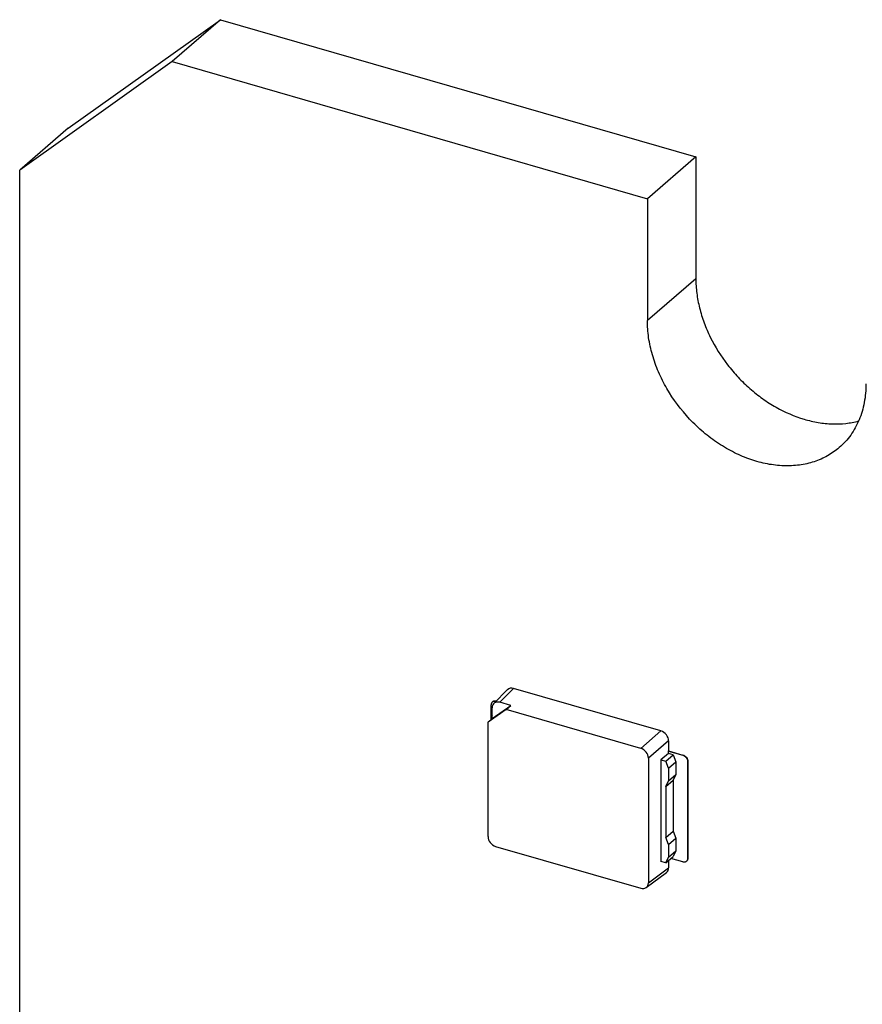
# Model space of a CAD drawing. Header units: millimetres. Extents: x 0 to 210, y 0 to 297.
# Tile 21 of 59: x 56.17 to 58.57, y 237.48 to 240.28. Entities that reach past the tile are written whole.
import ezdxf

# ---------------------------------------------------------------- set-up
doc = ezdxf.new("R2010")
doc.units = ezdxf.units.MM
doc.header["$LTSCALE"] = 19.36
doc.layers.get('0').update_dxf_attribs({"linetype": 'CONTINUOUS'})

msp = doc.modelspace()

# ---------------------------------------------------------------- linework, layer by layer
at = {"color": 7, "linetype": 'Continuous'}
for p, q in [((56.3112, 239.9727), (56.7442, 240.2807)), ((56.7442, 240.2807), (56.6067, 240.1616)), ((56.7442, 240.2807), (58.0938, 239.8911)), ((56.6067, 240.1616), (56.1737, 239.8536)), ((56.6067, 240.1616), (57.9563, 239.772)), ((56.3112, 239.9727), (56.1737, 239.8536)), ((58.0938, 239.8911), (57.9563, 239.772)), ((58.0938, 239.8911), (58.0938, 239.5447)), ((56.1737, 237.3132), (56.1737, 239.8536)), ((57.9563, 239.772), (57.9563, 239.4256)), ((57.5199, 238.3378), (57.5591, 238.3772)), ((57.9948, 238.2598), (57.5762, 238.3806)), ((57.5681, 238.3323), (57.5371, 238.3413)), ((57.5549, 238.321), (57.5037, 238.2846)), ((57.5126, 238.2924), (57.5126, 238.3339)), ((57.5154, 238.2948), (57.5681, 238.3323)), ((57.5154, 238.2948), (57.5154, 238.3259)), ((57.5549, 238.321), (57.5681, 238.3323)), ((57.9374, 238.2105), (57.5549, 238.321)), ((57.5154, 238.2948), (57.5037, 238.2846)), ((57.5037, 237.9598), (57.5037, 238.2846)), ((57.5154, 238.3031), (57.5135, 238.2989)), ((57.5135, 238.2932), (57.5135, 238.2989)), ((58.0164, 238.2319), (58.0164, 238.203)), ((58.0164, 238.2029), (58.0164, 238.203)), ((58.0164, 238.203), (58.0569, 238.1914)), ((58.0164, 238.1957), (58.0164, 238.2029)), ((58.0164, 238.2029), (58.0568, 238.1913)), ((57.959, 238.1827), (57.959, 237.8283)), ((58.0164, 238.1957), (57.9944, 238.1781)), ((57.9944, 238.1781), (57.9944, 237.8894)), ((57.9944, 238.1781), (58.0086, 238.174)), ((58.0086, 238.174), (58.0294, 238.192)), ((58.0158, 238.1539), (58.0086, 238.174)), ((58.0158, 238.1539), (58.0366, 238.1719)), ((58.0294, 238.192), (58.0164, 238.1957)), ((58.0294, 238.192), (58.0366, 238.1719)), ((58.0366, 238.1719), (58.0366, 238.1358)), ((58.0712, 238.1727), (58.0712, 237.8984)), ((58.0713, 237.8985), (58.0713, 238.1728)), ((58.0158, 238.1539), (58.0158, 238.1178)), ((58.0086, 238.1018), (58.0294, 238.1198)), ((58.0086, 238.1018), (58.0158, 238.1178)), ((58.0158, 238.1178), (58.0366, 238.1358)), ((58.0366, 238.1358), (58.0294, 238.1198)), ((58.0294, 238.1198), (58.0294, 237.9755)), ((58.0086, 238.1018), (58.0086, 237.9575)), ((58.0086, 237.9575), (58.0294, 237.9755)), ((58.0158, 237.9374), (58.0086, 237.9575)), ((58.0158, 237.9374), (58.0366, 237.9553)), ((58.0294, 237.9755), (58.0366, 237.9553)), ((58.0366, 237.9553), (58.0366, 237.9193)), ((57.5253, 237.9319), (57.9374, 237.8129)), ((58.0158, 237.9374), (58.0158, 237.9013)), ((58.0086, 237.8853), (58.0294, 237.9033)), ((58.0086, 237.8853), (58.0158, 237.9013)), ((58.0158, 237.9013), (58.0366, 237.9193)), ((58.0164, 237.8921), (58.0164, 237.871)), ((58.0568, 237.8882), (58.0231, 237.8979)), ((58.0366, 237.9193), (58.0294, 237.9033)), ((58.0086, 237.8853), (57.9944, 237.8894)), ((57.9529, 237.815), (58.0103, 237.8577))]:
    msp.add_line(p, q, dxfattribs=at)
at = {"color": 9, "linetype": 'Continuous'}
for p, q in [((58.0938, 239.5447), (57.9563, 239.4256)), ((57.5762, 238.3806), (57.5371, 238.3413)), ((57.9374, 238.2105), (57.9948, 238.2598)), ((58.0164, 238.2319), (57.959, 238.1827)), ((58.0569, 238.1914), (58.0568, 238.1913)), ((58.0712, 238.1727), (58.0713, 238.1728)), ((58.0713, 237.8985), (58.0712, 237.8984)), ((57.959, 237.8283), (58.0164, 237.871))]:
    msp.add_line(p, q, dxfattribs=at)
at = {"color": 7, "linetype": 'Continuous'}
for centre, ratio, start_param, end_param in [((57.5762, 238.359), 0.749096, -0.856154, 0.05573), ((57.5371, 238.3196), 0.749096, -0.856154, 0.713425), ((57.9948, 238.2381), 0.750905, -2.427571, -0.857993), ((57.9373, 238.1889), 0.750905, -2.427571, -0.857993), ((57.5253, 237.9536), 0.750905, 0.714021, 2.2836), ((57.9948, 237.8773), 0.749096, -3.197323, -2.428168), ((57.9373, 237.8346), 0.749096, 2.285439, 3.855017)]:
    msp.add_ellipse(centre, major_axis=(-0.0164, 0.0189), ratio=ratio, start_param=start_param, end_param=end_param, dxfattribs=at)
for points, knots in [([(58.0938, 239.5447), (58.0938, 239.531), (58.0957, 239.503), (58.1036, 239.4612), (58.1166, 239.4192), (58.1405, 239.3637), (58.1733, 239.3113), (58.2134, 239.2643), (58.2468, 239.232), (58.2828, 239.2035), (58.3329, 239.1716), (58.3864, 239.1483), (58.441, 239.1354), (58.4808, 239.1313), (58.5194, 239.1327), (58.5442, 239.1374), (58.5561, 239.1407)], [0, 0, 0, 0, 0.059378, 0.120869, 0.184275, 0.24929, 0.382372, 0.449673, 0.516767, 0.583167, 0.648418, 0.773755, 0.833498, 0.89106, 0.946491, 1, 1, 1, 1]), ([(58.5012, 239.0651), (58.4961, 239.0607), (58.4853, 239.0523), (58.4679, 239.0413), (58.4494, 239.0321), (58.423, 239.022), (58.3876, 239.014), (58.3427, 239.012), (58.2962, 239.0174), (58.2491, 239.0301), (58.2025, 239.0497), (58.1573, 239.0759), (58.1147, 239.108), (58.0625, 239.1576), (58.0191, 239.2157), (57.9871, 239.2792), (57.9696, 239.3279), (57.9588, 239.3768), (57.9563, 239.4096), (57.9563, 239.4256)], [0, 0, 0, 0, 0.025931, 0.051977, 0.078249, 0.10485, 0.159338, 0.216066, 0.275341, 0.337216, 0.401513, 0.467863, 0.535752, 0.604561, 0.741994, 0.809487, 0.875277, 0.938887, 1, 1, 1, 1]), ([(58.577, 239.2464), (58.577, 239.2285), (58.5746, 239.2017), (58.5664, 239.1676), (58.5579, 239.1437), (58.5471, 239.1212), (58.534, 239.1005), (58.5188, 239.0816), (58.5073, 239.0704), (58.5012, 239.0651)], [0, 0, 0, 0, 0.265998, 0.394136, 0.519291, 0.641883, 0.76244, 0.881582, 1, 1, 1, 1]), ([(57.5161, 238.3424), (57.5156, 238.3419), (57.5146, 238.3407), (57.513, 238.338), (57.5126, 238.3356), (57.5126, 238.3339)], [0, 0, 0, 0, 0.238021, 0.48168, 1, 1, 1, 1]), ([(57.5264, 238.3444), (57.5246, 238.3448), (57.5217, 238.345), (57.5183, 238.3439), (57.5168, 238.3429), (57.5161, 238.3424)], [0, 0, 0, 0, 0.522369, 0.76476, 1, 1, 1, 1]), ([(57.5162, 238.3424), (57.5169, 238.343), (57.5184, 238.3439), (57.5218, 238.3451), (57.5247, 238.3449), (57.5265, 238.3444)], [0, 0, 0, 0, 0.235248, 0.477664, 1, 1, 1, 1]), ([(58.0712, 238.1727), (58.0712, 238.1747), (58.0704, 238.1788), (58.0672, 238.1843), (58.0626, 238.1888), (58.0587, 238.1907), (58.0568, 238.1913)], [0, 0, 0, 0, 0.237996, 0.494383, 0.753915, 1, 1, 1, 1]), ([(58.0569, 238.1914), (58.0588, 238.1908), (58.0627, 238.1889), (58.0673, 238.1844), (58.0704, 238.1789), (58.0713, 238.1747), (58.0713, 238.1728)], [0, 0, 0, 0, 0.246085, 0.505617, 0.762004, 1, 1, 1, 1]), ([(58.0677, 237.89), (58.0682, 237.8905), (58.0693, 237.8916), (58.0708, 237.8944), (58.0712, 237.8968), (58.0712, 237.8984)], [0, 0, 0, 0, 0.238022, 0.48168, 1, 1, 1, 1]), ([(58.0713, 237.8985), (58.0713, 237.8969), (58.0709, 237.8945), (58.0694, 237.8917), (58.0683, 237.8906), (58.0678, 237.8901)], [0, 0, 0, 0, 0.51832, 0.761978, 1, 1, 1, 1]), ([(58.0568, 237.8882), (58.0578, 237.8879), (58.0598, 237.8875), (58.0627, 237.8876), (58.0655, 237.8884), (58.067, 237.8894), (58.0677, 237.89)], [0, 0, 0, 0, 0.270966, 0.525649, 0.766731, 1, 1, 1, 1])]:
    msp.add_open_spline(points, degree=3, knots=knots, dxfattribs=at)

doc.saveas('drawing.dxf')
